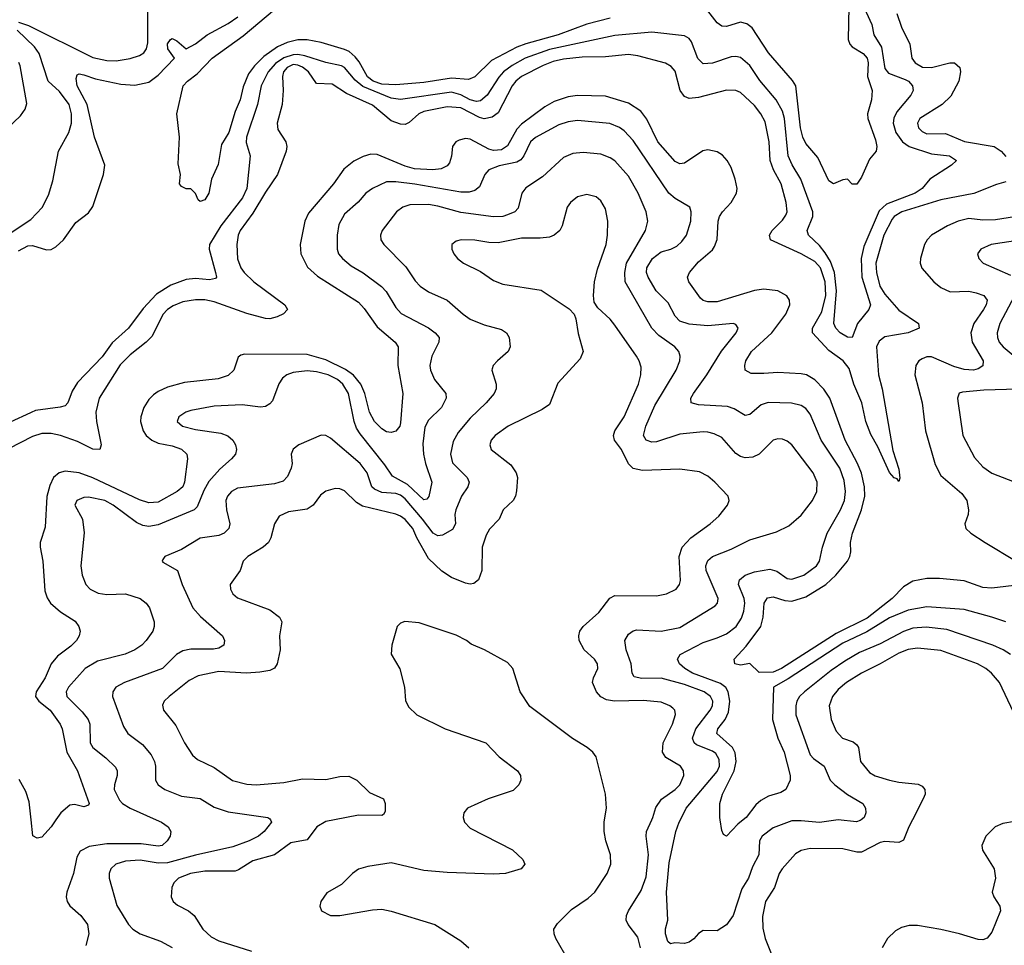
# Model space of a CAD drawing. Header units: inches. Extents: x 1308407 to 1441228, y 959628 to 1036311.
# Tile 212 of 256: x 1332375 to 1336603, y 1019461 to 1023434. Entities that reach past the tile are written whole.
import ezdxf

# ---------------------------------------------------------------- set-up
doc = ezdxf.new("R2010")
doc.units = ezdxf.units.IN
doc.header["$MEASUREMENT"] = 0
doc.layers.add('B3031', color=7, linetype='Continuous')
doc.layers.add('B3032', color=7, linetype='Continuous')

msp = doc.modelspace()

# ---------------------------------------------------------------- linework, layer by layer
at = {"layer": 'B3031', "color": 5}
for points, elevation in [([(1332531.1, 1020000), (1332510, 1019969.6), (1332470, 1019925.1), (1332450, 1019920.7), (1332431.9, 1019931.9), (1332424.7, 1020000)], 2720), ([(1332961.8, 1020000), (1332984.4, 1019990), (1333012.2, 1019970), (1333024.9, 1019950), (1333021.1, 1019930), (1333009.1, 1019910), (1332987.3, 1019890), (1332970, 1019887.4), (1332896.5, 1019896.5), (1332750, 1019897.1), (1332674.1, 1019885.9), (1332635.1, 1019864.9), (1332620.4, 1019839.6), (1332607, 1019770), (1332577.6, 1019690), (1332575.5, 1019670), (1332579.8, 1019650), (1332590.7, 1019630.7), (1332637.3, 1019590), (1332666, 1019550), (1332672.4, 1019510), (1332659.5, 1019460.5)], 2740), ([(1333452, 1020000), (1333457, 1019990), (1333425.5, 1019950), (1333400.2, 1019930), (1333360.9, 1019910), (1333290, 1019883.6), (1333130, 1019848.6), (1333010, 1019815.7), (1332970, 1019814.2), (1332892.6, 1019827.4), (1332830, 1019823), (1332788.4, 1019810), (1332767, 1019790), (1332759.5, 1019770), (1332759.5, 1019750), (1332792.4, 1019632.4), (1332842.7, 1019550), (1332860.7, 1019530), (1332892.9, 1019510), (1332979.7, 1019479.7), (1333030, 1019451.7)], 2760), ([(1333727.5, 1020000), (1333690, 1019992.6), (1333650.9, 1019970), (1333610, 1019913.8), (1333539.3, 1019900.7), (1333470, 1019849.3), (1333375.8, 1019824.2), (1333315.1, 1019784.9), (1333300.1, 1019779.9), (1333170, 1019779.9), (1333108.4, 1019770), (1333057.4, 1019750), (1333036.5, 1019730), (1333029, 1019710), (1333026.3, 1019670), (1333034, 1019650), (1333053, 1019633), (1333099.5, 1019610), (1333124.9, 1019590), (1333162.2, 1019530), (1333197.2, 1019497.2), (1333230, 1019480.7), (1333370, 1019436.8)], 2780), ([(1334282.4, 1020000), (1334285.2, 1019990), (1334310, 1019963.5), (1334491.3, 1019871.3), (1334535.8, 1019830), (1334544.4, 1019810), (1334528, 1019790), (1334514.6, 1019785.4), (1334460.7, 1019770), (1334410, 1019766.5), (1334210, 1019773.2), (1334110, 1019782.5), (1333970, 1019814.9), (1333870, 1019799.8), (1333830, 1019787.8), (1333804.4, 1019770), (1333756.9, 1019723.1), (1333693.6, 1019686.4), (1333668.7, 1019650), (1333664.4, 1019630), (1333670.6, 1019610), (1333710, 1019589.1), (1333750, 1019589.2), (1333890, 1019613.4), (1333930, 1019616), (1333970, 1019607.6), (1334158, 1019550), (1334270, 1019481.3), (1334304.4, 1019450)], 2820), ([(1334733, 1019393), (1334677.7, 1019490), (1334669.9, 1019510), (1334669.3, 1019530), (1334684.4, 1019555.6), (1334744.6, 1019615.4), (1334815.8, 1019664.2), (1334844.7, 1019690), (1334897.8, 1019770), (1334913.7, 1019810), (1334912.7, 1019850), (1334891.7, 1019910), (1334884.3, 1019950), (1334885, 1019990), (1334886.7, 1020000)], 2820), ([(1335041.3, 1019450), (1335030, 1019496.1), (1334988.1, 1019550), (1334979.4, 1019570), (1334981.3, 1019590), (1334989.9, 1019610), (1335043.4, 1019696.6), (1335064.5, 1019755.5), (1335075.4, 1019850), (1335064.5, 1019930), (1335066.4, 1019950), (1335089.2, 1020000)], 2780), ([(1335987.9, 1020000), (1335983.4, 1019996.6), (1335968.2, 1019991.8), (1335890, 1019999.5), (1335810, 1019988), (1335730, 1019996.4), (1335690, 1019995), (1335610, 1019965.6), (1335563.8, 1019930), (1335551.1, 1019910), (1335548.7, 1019850), (1335521.3, 1019798.7), (1335505, 1019750), (1335476.2, 1019703.8), (1335438.2, 1019590), (1335410, 1019549.7), (1335370, 1019524.2), (1335310, 1019524.7), (1335290, 1019511.5), (1335270, 1019488.6), (1335250, 1019475.1), (1335230, 1019468.6), (1335188.5, 1019471.5), (1335170, 1019467.6), (1335158.3, 1019478.3), (1335147.9, 1019510), (1335148.2, 1019531.8), (1335158, 1019570), (1335151.8, 1019690), (1335164.5, 1019815.5), (1335192.7, 1019950), (1335206.9, 1019990), (1335211.9, 1020000)], 2760), ([(1335481.7, 1020000), (1335458.1, 1019981.9), (1335410, 1019929.6), (1335397, 1019937), (1335390, 1019954), (1335382.4, 1020000)], 2740), ([(1336209, 1020000), (1336193.6, 1019970), (1336170, 1019912.4), (1336150, 1019903), (1336090, 1019907), (1336070, 1019902.7), (1335990, 1019861.6), (1335970, 1019861.5), (1335910, 1019875.9), (1335770, 1019877.2), (1335730, 1019868.1), (1335705.8, 1019854.2), (1335648.5, 1019790), (1335635.8, 1019770), (1335616.1, 1019710), (1335577.8, 1019650), (1335564.6, 1019584.6), (1335565.7, 1019534.3), (1335575.9, 1019490), (1335616.2, 1019390)], 2780), ([(1336646.8, 1019993.2), (1336596.4, 1019983.6), (1336563.8, 1019970), (1336524.2, 1019930), (1336505.7, 1019890), (1336508.7, 1019870), (1336559.6, 1019790), (1336564.7, 1019750), (1336550.2, 1019690), (1336557.6, 1019670), (1336583.2, 1019630), (1336587.2, 1019610), (1336550, 1019518), (1336530, 1019491.6), (1336510, 1019484.8), (1336490, 1019486.4), (1336411.2, 1019511.2), (1336330, 1019529.8), (1336230, 1019545.8), (1336193.7, 1019546.3), (1336162, 1019538), (1336136.3, 1019523.7), (1336101.6, 1019490), (1336078, 1019450)], 2820)]:
    msp.add_lwpolyline(points, dxfattribs=dict(at, elevation=elevation))
at = {"layer": 'B3032', "color": 5}
for points, elevation in [([(1335954, 1023590), (1336033.5, 1023413.5), (1336042.6, 1023370), (1336075.9, 1023315.9), (1336090, 1023225.5), (1336105.7, 1023205.7), (1336177.8, 1023177.8), (1336191.8, 1023170), (1336208.5, 1023150), (1336211.3, 1023130), (1336201.1, 1023110), (1336141.5, 1023038.5), (1336128, 1023012), (1336126, 1022990), (1336137.5, 1022950), (1336165.1, 1022910), (1336193.7, 1022890), (1336290, 1022859.2), (1336368, 1022850), (1336397.6, 1022830), (1336376.4, 1022810), (1336283.7, 1022750), (1336250.2, 1022710), (1336220.7, 1022690), (1336097.4, 1022642.6), (1336066, 1022614), (1335999.7, 1022460.3), (1335987.9, 1022410), (1335991.7, 1022330), (1336028.1, 1022210), (1336020.8, 1022190), (1335972.4, 1022130), (1335950.2, 1022069.8), (1335930, 1022071.1), (1335898.5, 1022090), (1335879.4, 1022110), (1335871.2, 1022130), (1335882, 1022270), (1335873.6, 1022350), (1335856.5, 1022396.5), (1335834.1, 1022434.1), (1335810, 1022465.9), (1335761.8, 1022510), (1335756.5, 1022530), (1335780.4, 1022590), (1335780.3, 1022610), (1335729.9, 1022750), (1335691.7, 1022811.7), (1335675.5, 1022850), (1335658.5, 1023010), (1335650, 1023042.4), (1335623, 1023090), (1335553.9, 1023173.9), (1335510, 1023237.8), (1335470, 1023272.1), (1335450, 1023277), (1335430, 1023274.7), (1335350, 1023247.6), (1335310, 1023245.5), (1335287.3, 1023267.3), (1335260.2, 1023340.2), (1335250, 1023354), (1335230, 1023364.8), (1335090, 1023381.1), (1334930, 1023366.2), (1334650, 1023306.2), (1334545.5, 1023270), (1334490, 1023238), (1334452.5, 1023210), (1334432.5, 1023187.5), (1334382.6, 1023110), (1334354.4, 1023085.6), (1334337.2, 1023082.8), (1334310, 1023090.6), (1334270, 1023112.6), (1334230, 1023122.8), (1334010, 1023092.2), (1333970, 1023097.5), (1333848.1, 1023148.1), (1333815, 1023175), (1333770.4, 1023230), (1333757, 1023237), (1333690, 1023250.3), (1333599.9, 1023279.9), (1333570, 1023285.6), (1333550, 1023284.3), (1333509.3, 1023270.7), (1333473.5, 1023246.5), (1333441.8, 1023210), (1333411.4, 1023150), (1333395.8, 1023070), (1333348.6, 1022930), (1333347.9, 1022907.9), (1333364.4, 1022850), (1333350.5, 1022710), (1333331.9, 1022670), (1333238.8, 1022550), (1333190.7, 1022470), (1333188.6, 1022450), (1333215.8, 1022350), (1333219.6, 1022330), (1333216.1, 1022323.9), (1333190, 1022317.3), (1333130, 1022322.9), (1333090, 1022318.7), (1333024.3, 1022295.7), (1332963.2, 1022256.8), (1332904.8, 1022195.2), (1332843, 1022110), (1332772.6, 1022047.4), (1332730, 1021988), (1332623.2, 1021876.8), (1332600.2, 1021839.8), (1332582.4, 1021790), (1332570, 1021777.6), (1332549, 1021771), (1332443.4, 1021756.6), (1332236.8, 1021663.2)], 2660), ([(1332370, 1023423.6), (1332413, 1023410), (1332690, 1023272.5), (1332750, 1023259.5), (1332790, 1023257.5), (1332850, 1023268.1), (1332890, 1023280.4), (1332907.8, 1023292.2), (1332919.6, 1023310), (1332924.8, 1023335.2), (1332926, 1023514)], 2680), ([(1334910, 1023441.2), (1334810, 1023415.7), (1334687.2, 1023370), (1334548.6, 1023331.4), (1334510, 1023316.5), (1334401.2, 1023258.8), (1334330, 1023189.3), (1334301.8, 1023178.2), (1334230, 1023183.5), (1334110, 1023164.9), (1333990, 1023155.3), (1333930, 1023158.1), (1333893.3, 1023170), (1333868.6, 1023188.6), (1333833.1, 1023253.1), (1333815.7, 1023275.7), (1333790, 1023297.3), (1333770, 1023307), (1333670, 1023336.6), (1333610, 1023348.3), (1333570, 1023347.8), (1333523.6, 1023336.4), (1333482, 1023318), (1333422.9, 1023277.1), (1333383, 1023237), (1333358.4, 1023201.6), (1333334.3, 1023145.7), (1333322.4, 1023090), (1333300.2, 1023039.8), (1333273, 1022950), (1333241.1, 1022898.9), (1333226.8, 1022813.2), (1333199.3, 1022750), (1333187.3, 1022690), (1333170, 1022661.2), (1333150, 1022654), (1333141.5, 1022661.5), (1333130, 1022688), (1333110, 1022708), (1333090, 1022708.7), (1333070, 1022718), (1333062, 1022730), (1333065.2, 1022770), (1333055.5, 1022815.5), (1333061.6, 1022930), (1333049.5, 1023030), (1333077, 1023150), (1333095.1, 1023170), (1333137.8, 1023202.2), (1333202.4, 1023270), (1333335.2, 1023364.8), (1333470, 1023478.8)], 2640), ([(1335935, 1023490), (1335932, 1023350), (1335939.5, 1023330), (1335950, 1023318.1), (1335996.6, 1023290), (1336013.8, 1023270), (1336018.2, 1023250), (1336015.5, 1023190), (1336035.6, 1023130), (1336032.7, 1023090), (1336016.2, 1023030), (1336016.8, 1023010), (1336050, 1022919.1), (1336055, 1022890), (1336053.1, 1022870), (1336023.5, 1022836.5), (1335990, 1022758), (1335970, 1022729.2), (1335950, 1022729.2), (1335930, 1022749.3), (1335910, 1022747), (1335870, 1022729.5), (1335850, 1022742.7), (1335802.6, 1022842.6), (1335750, 1022902.7), (1335737.6, 1022930), (1335727.5, 1022970), (1335708.2, 1023150), (1335693.5, 1023173.5), (1335590, 1023291.9), (1335519.6, 1023399.6), (1335496.9, 1023416.9), (1335470, 1023423.8), (1335410, 1023405.9), (1335390, 1023406.5), (1335370, 1023420.9), (1335330, 1023473.2)], 2640), ([(1332370, 1022442.2), (1332410, 1022464.5), (1332430, 1022465.4), (1332490, 1022446.3), (1332510, 1022448.7), (1332530, 1022460.2), (1332563.1, 1022490), (1332615.9, 1022564.1), (1332670, 1022605.6), (1332690, 1022632.4), (1332735.8, 1022770), (1332740.8, 1022810), (1332696, 1022930), (1332665, 1023070), (1332621.6, 1023150), (1332617.6, 1023182.4), (1332622.2, 1023197.8), (1332630, 1023202), (1332650, 1023198.1), (1332700.7, 1023180.7), (1332810, 1023157.1), (1332870, 1023153.2), (1332930, 1023166.6), (1332970, 1023196.2), (1333039.3, 1023270), (1333011.7, 1023310), (1333010, 1023330.5), (1333023, 1023350), (1333030, 1023353.4), (1333050, 1023344.2), (1333090, 1023309.3), (1333130, 1023331.2), (1333180.3, 1023370), (1333270, 1023417.5), (1333312.6, 1023447.4)], 2660), ([(1336141.2, 1023461.2), (1336161.9, 1023401.9), (1336197.4, 1023330), (1336205.2, 1023270), (1336220.2, 1023250), (1336251, 1023231), (1336290, 1023229.7), (1336369.4, 1023249.4), (1336389.4, 1023249.4), (1336411.8, 1023230), (1336415.1, 1023210), (1336407.5, 1023170), (1336373.5, 1023106.5), (1336336.5, 1023070), (1336239.8, 1023010), (1336230.2, 1022990), (1336235, 1022970), (1336250, 1022954.3), (1336270, 1022944.5), (1336350, 1022945.9), (1336432.3, 1022912.3), (1336559.5, 1022890), (1336590, 1022870.2), (1336610, 1022846.9)], 2680), ([(1332330, 1022515.3), (1332422.8, 1022577.2), (1332471.2, 1022628.8), (1332498.6, 1022681.4), (1332517.7, 1022742.3), (1332542.4, 1022870), (1332586.7, 1022950), (1332598, 1022990), (1332598.3, 1023030), (1332587.9, 1023070), (1332546.2, 1023126.2), (1332498, 1023170), (1332458.8, 1023290), (1332438.5, 1023318.5), (1332364.5, 1023390)], 2680), ([(1336610, 1022738.8), (1336570, 1022727.5), (1336471.9, 1022688.1), (1336330, 1022661.4), (1336162.6, 1022610), (1336130.6, 1022590), (1336121.1, 1022578.9), (1336085, 1022510), (1336051.7, 1022390), (1336053.7, 1022350), (1336068.1, 1022290), (1336090, 1022255.9), (1336150, 1022188), (1336234.9, 1022130), (1336238, 1022110), (1336190.6, 1022090), (1336090, 1022072.7), (1336065.4, 1022054.6), (1336054.1, 1022030), (1336062.9, 1021910), (1336078.7, 1021850), (1336124.7, 1021584.7), (1336150, 1021504.9), (1336154.1, 1021465.9), (1336150, 1021452.7), (1336143.3, 1021463.3), (1336130, 1021467.7), (1336110, 1021491.1), (1336060.4, 1021600.4), (1336030, 1021654.5), (1336007.8, 1021710), (1335990.5, 1021790), (1335957.5, 1021870), (1335937.3, 1021937.3), (1335910.6, 1021970.6), (1335850, 1022015), (1335779, 1022090), (1335779.3, 1022110), (1335819.8, 1022180.2), (1335836.8, 1022250), (1335834.1, 1022310), (1335814.4, 1022370), (1335790, 1022396.2), (1335730, 1022429.9), (1335599.2, 1022490), (1335594.6, 1022510), (1335606.2, 1022530), (1335650, 1022574.7), (1335664.5, 1022595.5), (1335669.9, 1022610.1), (1335666.4, 1022650), (1335645, 1022730), (1335611.6, 1022790), (1335597.5, 1022830), (1335593.4, 1022910), (1335575.6, 1022995.6), (1335557.3, 1023030), (1335530, 1023065.7), (1335470, 1023121.5), (1335450, 1023130.5), (1335410, 1023131.8), (1335290, 1023100.8), (1335250, 1023095.8), (1335230, 1023104.6), (1335211.3, 1023130), (1335190, 1023213.3), (1335173, 1023233), (1335147.5, 1023247.5), (1335030, 1023278.8), (1334990, 1023284.4), (1334890, 1023274.7), (1334790, 1023273.3), (1334710, 1023264.7), (1334665.6, 1023254.4), (1334622.2, 1023237.8), (1334530, 1023191.1), (1334504.9, 1023170), (1334489.3, 1023150), (1334430, 1023034.6), (1334403.7, 1023016.3), (1334370, 1023009.6), (1334350, 1023014.8), (1334270, 1023056.1), (1334210, 1023060.8), (1334110, 1023040.3), (1334088.7, 1023030), (1334047.1, 1022992.9), (1334030, 1022985.2), (1334010, 1022985.5), (1333970, 1023001), (1333890, 1023067.2), (1333778.1, 1023118.1), (1333717.3, 1023157.3), (1333650, 1023161), (1333615.9, 1023210), (1333590, 1023230.5), (1333570, 1023239.7), (1333550, 1023241.6), (1333523.3, 1023230), (1333508.2, 1023210), (1333503.8, 1023190), (1333507.1, 1023130), (1333501.7, 1023070), (1333481.3, 1022990), (1333483.2, 1022963.2), (1333517.4, 1022910), (1333522.5, 1022890), (1333519.8, 1022870), (1333482.5, 1022770), (1333430, 1022693.6), (1333376.2, 1022603.8), (1333321.4, 1022530), (1333312.8, 1022510), (1333306.9, 1022470), (1333310, 1022408.2), (1333325.1, 1022370), (1333339.5, 1022350), (1333380.1, 1022310), (1333513.8, 1022210), (1333524.9, 1022190), (1333508.2, 1022171.8), (1333481.1, 1022158.9), (1333450, 1022150.6), (1333430, 1022151.6), (1333350, 1022173.3), (1333210, 1022224), (1333170, 1022231.5), (1333130, 1022232.5), (1333076, 1022224), (1333033.8, 1022206.2), (1333010, 1022190.5), (1332990, 1022168.8), (1332943.6, 1022076.4), (1332918.2, 1022050), (1332850, 1021996), (1332807.3, 1021952.7), (1332716.6, 1021810), (1332702.2, 1021750), (1332704.9, 1021710), (1332725.7, 1021610), (1332719.5, 1021590), (1332690, 1021590.5), (1332623.9, 1021623.9), (1332550.2, 1021650.2), (1332510, 1021658.1), (1332470, 1021657.6), (1332430, 1021644.7), (1332327.2, 1021592.8)], 2680), ([(1332238.6, 1022890), (1332378.7, 1023021.3), (1332399, 1023050), (1332405.5, 1023074.5), (1332376.6, 1023236.6), (1332371.1, 1023251.1)], 2720), ([(1336670, 1021008.7), (1336550, 1020993.8), (1336510, 1020997.5), (1336430, 1021025.2), (1336324.4, 1021035.6), (1336270, 1021036.3), (1336210, 1021024.3), (1336170, 1021000.2), (1336122, 1020950), (1336014.5, 1020865.5), (1335880.7, 1020799.3), (1335645.6, 1020650), (1335610, 1020633.9), (1335550, 1020632.3), (1335510, 1020671.5), (1335470, 1020664.3), (1335445.7, 1020670), (1335442.7, 1020690), (1335495, 1020745), (1335556.9, 1020830), (1335568.1, 1020870), (1335572.5, 1020930), (1335586.6, 1020953.4), (1335610, 1020956.6), (1335661.1, 1020941.1), (1335690, 1020938.6), (1335750, 1020957.8), (1335836.2, 1021010), (1335879.1, 1021050), (1335929.4, 1021110), (1335940.2, 1021130), (1335944.1, 1021150), (1335943.2, 1021190), (1335950.8, 1021230), (1335989.5, 1021330), (1336003.4, 1021390), (1336003.3, 1021430), (1335990, 1021488.7), (1335973.2, 1021530), (1335919.7, 1021630), (1335853.5, 1021810), (1335827.9, 1021847.9), (1335790, 1021888.4), (1335753.7, 1021910), (1335730, 1021914.8), (1335630, 1021920.8), (1335570, 1021915.2), (1335516.1, 1021916.1), (1335489.8, 1021929.8), (1335488.2, 1021950), (1335493.3, 1021970), (1335517.7, 1022010), (1335605.4, 1022090), (1335664.9, 1022170), (1335681.8, 1022210), (1335680.6, 1022230), (1335668.8, 1022248.8), (1335630, 1022271.2), (1335570, 1022277.8), (1335530, 1022271.6), (1335370, 1022222.9), (1335330, 1022223), (1335309.5, 1022229.5), (1335298.8, 1022238.8), (1335248, 1022310), (1335243.1, 1022330), (1335251.5, 1022350), (1335290, 1022395), (1335350, 1022447.3), (1335358.6, 1022461.4), (1335369.4, 1022490.6), (1335373.9, 1022570), (1335379.6, 1022590), (1335392.5, 1022610), (1335430.6, 1022650), (1335453.3, 1022690), (1335455.7, 1022710), (1335447.4, 1022750), (1335430, 1022800.5), (1335413.6, 1022830), (1335392.7, 1022852.7), (1335370, 1022867.4), (1335330, 1022875.6), (1335309.1, 1022870.9), (1335230, 1022819.1), (1335210, 1022816.5), (1335190, 1022825.4), (1335115.8, 1022910), (1335067.7, 1023007.7), (1335042.4, 1023042.4), (1334990, 1023076.2), (1334890, 1023106.8), (1334770, 1023109.4), (1334730, 1023102.9), (1334670, 1023083.9), (1334630, 1023061.1), (1334530, 1022986.4), (1334510, 1022964.1), (1334470, 1022892.6), (1334443.4, 1022876.6), (1334410, 1022872.9), (1334390, 1022878.3), (1334310, 1022921.5), (1334290, 1022924.5), (1334262.1, 1022917.9), (1334247.7, 1022910), (1334234.3, 1022890), (1334230, 1022849.3), (1334220.1, 1022819.9), (1334210, 1022807.2), (1334185.5, 1022794.5), (1334149.6, 1022790.4), (1334070, 1022793.9), (1334030, 1022805.4), (1333910, 1022855.8), (1333883, 1022857), (1333850, 1022847.3), (1333810, 1022826.8), (1333767.5, 1022792.6), (1333722, 1022730), (1333615.9, 1022604.1), (1333599.4, 1022570), (1333579, 1022470), (1333582.2, 1022430), (1333611.7, 1022371.7), (1333653.5, 1022333.5), (1333830, 1022222.3), (1333854.9, 1022194.9), (1333910, 1022115.5), (1333987.5, 1022050), (1334000.9, 1022030), (1333998.6, 1021950), (1334019.8, 1021830), (1334010, 1021704), (1334007.2, 1021690), (1333990, 1021667.7), (1333970, 1021662.4), (1333950, 1021665.6), (1333930, 1021678), (1333899.1, 1021710), (1333877.6, 1021750), (1333856.6, 1021830), (1333839.8, 1021870), (1333809.2, 1021909.2), (1333773.6, 1021933.6), (1333690, 1021974.2), (1333610, 1021996.7), (1333341.1, 1021998.9), (1333325.1, 1021994.9), (1333313.8, 1021986.2), (1333294.3, 1021930), (1333270, 1021907), (1333227.7, 1021892.3), (1333083.3, 1021876.7), (1333010, 1021856.5), (1332970, 1021838.8), (1332950, 1021824.2), (1332930, 1021803.8), (1332907.6, 1021770), (1332894.8, 1021730), (1332893.6, 1021710), (1332905.4, 1021670), (1332918.9, 1021650), (1332943, 1021630), (1332970, 1021617.3), (1333030, 1021605), (1333070.4, 1021590.4), (1333092.7, 1021570), (1333095.1, 1021550), (1333082.6, 1021450), (1333075.3, 1021430), (1333051.3, 1021410), (1332970, 1021364.2), (1332930, 1021361.1), (1332890, 1021374.1), (1332690, 1021467.6), (1332630, 1021488.9), (1332570, 1021497.3), (1332544.9, 1021490), (1332520.7, 1021470), (1332504.8, 1021435.2), (1332491.6, 1021388.4), (1332484.1, 1021255.9), (1332463.8, 1021190), (1332462.7, 1021170), (1332475, 1021110), (1332483.1, 1020983.1), (1332493.2, 1020953.2), (1332508.1, 1020930), (1332550, 1020893), (1332613, 1020853), (1332628.9, 1020830), (1332634.7, 1020810), (1332630.2, 1020790), (1332618.8, 1020770), (1332594.8, 1020745.2), (1332537.1, 1020702.9), (1332510.8, 1020670), (1332484.3, 1020610), (1332445.8, 1020550), (1332443.1, 1020530), (1332458, 1020510), (1332506.4, 1020470), (1332548.9, 1020410), (1332557.2, 1020390), (1332577.7, 1020290), (1332623.6, 1020210), (1332673.1, 1020070), (1332670, 1020062.7), (1332650, 1020056.3), (1332610, 1020066), (1332590, 1020063.5), (1332551.8, 1020030), (1332531.1, 1020000)], 2720), ([(1335382.4, 1020000), (1335380.8, 1020010), (1335381.6, 1020070), (1335393.6, 1020110), (1335442.8, 1020210), (1335452.3, 1020250), (1335447.5, 1020287.5), (1335436, 1020310), (1335368.2, 1020370), (1335372.8, 1020390), (1335404.7, 1020430), (1335418, 1020462), (1335423.9, 1020510), (1335417.6, 1020550), (1335407.5, 1020567.5), (1335384.8, 1020584.8), (1335264, 1020630), (1335231.5, 1020650), (1335208.9, 1020670), (1335199.8, 1020690), (1335211.1, 1020710), (1335310, 1020761.7), (1335370, 1020780.5), (1335410, 1020798.7), (1335451.1, 1020830), (1335474.8, 1020865.2), (1335484.9, 1020895.1), (1335488.5, 1020930), (1335485.5, 1020950), (1335462, 1021010), (1335465.8, 1021030), (1335489.8, 1021050), (1335530, 1021064.6), (1335596.5, 1021076.5), (1335626.7, 1021066.7), (1335670, 1021036.3), (1335690, 1021032.7), (1335742.6, 1021050), (1335796.2, 1021090), (1335809.9, 1021110.1), (1335822, 1021170), (1335842.4, 1021230), (1335899.3, 1021330), (1335916.4, 1021370), (1335921.3, 1021410), (1335916, 1021456), (1335896.2, 1021510), (1335816, 1021630), (1335770, 1021741.5), (1335750, 1021765.3), (1335730, 1021777.8), (1335688.6, 1021788.6), (1335589, 1021791), (1335558.9, 1021781.1), (1335510, 1021739.8), (1335490, 1021735.5), (1335443.7, 1021763.7), (1335414.6, 1021774.6), (1335290, 1021781.2), (1335258.7, 1021790), (1335256.8, 1021810), (1335268.1, 1021830), (1335325, 1021910), (1335387.9, 1022012.1), (1335451, 1022090), (1335459.7, 1022110), (1335450, 1022126.6), (1335438, 1022130), (1335330, 1022119.9), (1335250, 1022127.3), (1335210, 1022140.5), (1335190, 1022161.4), (1335159.6, 1022219.6), (1335108.1, 1022270), (1335073.8, 1022330), (1335067.1, 1022350), (1335068.3, 1022370), (1335092.5, 1022410), (1335130, 1022437.9), (1335171.3, 1022450), (1335197, 1022463), (1335218, 1022482), (1335238.6, 1022510), (1335257.5, 1022570), (1335258.4, 1022610), (1335252.2, 1022630), (1335190, 1022666.9), (1335162.3, 1022690), (1335010, 1022915.7), (1334970, 1022958), (1334950, 1022971.9), (1334908.8, 1022988.8), (1334770, 1023001.4), (1334730, 1022996.5), (1334690, 1022983), (1334590, 1022928.5), (1334568.9, 1022910), (1334539.5, 1022850), (1334526.6, 1022833.4), (1334510, 1022823.1), (1334433.4, 1022806.6), (1334390.3, 1022790), (1334372.4, 1022770), (1334350, 1022717.4), (1334330, 1022701.5), (1334305.7, 1022694.3), (1334270, 1022694.2), (1334071.8, 1022728.2), (1333990, 1022738.9), (1333950, 1022738), (1333889.6, 1022710.4), (1333862, 1022690), (1333828.4, 1022651.6), (1333770, 1022599.2), (1333745.3, 1022554.7), (1333738.2, 1022510), (1333737.7, 1022450), (1333744.7, 1022430), (1333761.2, 1022410), (1333798.3, 1022378.3), (1333850, 1022348.5), (1333929.2, 1022289.2), (1333948.3, 1022268.3), (1333990, 1022198.6), (1334013.3, 1022173.3), (1334130, 1022111.6), (1334159.7, 1022090), (1334176.2, 1022070), (1334175.6, 1022050), (1334144.7, 1021990), (1334135.9, 1021950), (1334139.3, 1021930), (1334155.9, 1021890), (1334204.7, 1021830), (1334206.4, 1021810), (1334185.8, 1021770), (1334130, 1021715.9), (1334114.2, 1021685.8), (1334106.5, 1021613.5), (1334109.2, 1021570), (1334117.7, 1021530), (1334144.8, 1021450), (1334132, 1021388), (1334123.6, 1021376.4), (1334110, 1021373.8), (1334040, 1021440), (1333975.6, 1021475.6), (1333943.4, 1021523.4), (1333836.5, 1021656.5), (1333821.1, 1021681.1), (1333810.7, 1021710), (1333787.7, 1021830), (1333762.9, 1021870), (1333739.9, 1021890), (1333699.8, 1021910), (1333650, 1021923.5), (1333610, 1021927.4), (1333550, 1021920.4), (1333522, 1021910), (1333503.8, 1021896.2), (1333487.9, 1021872.1), (1333461, 1021799), (1333450, 1021785.1), (1333430, 1021773.6), (1333409.3, 1021770.7), (1333330, 1021781.7), (1333210, 1021776.1), (1333110, 1021757), (1333088.4, 1021750), (1333058, 1021730), (1333052, 1021710), (1333074.9, 1021690), (1333130, 1021675.2), (1333239.2, 1021659.2), (1333268.8, 1021648.8), (1333290.2, 1021630), (1333302, 1021610), (1333306.5, 1021590), (1333301.7, 1021570), (1333284.9, 1021550), (1333234.2, 1021505.8), (1333188, 1021452), (1333165.7, 1021414.3), (1333136.8, 1021343.2), (1333124.4, 1021330), (1332970, 1021266.7), (1332930, 1021259.2), (1332903.9, 1021263.9), (1332876.8, 1021276.8), (1332776, 1021350), (1332740.5, 1021370), (1332670, 1021384.6), (1332650, 1021383.5), (1332620.9, 1021370), (1332612.7, 1021350), (1332645.3, 1021290), (1332652.2, 1021232.2), (1332637.6, 1021090), (1332642.8, 1021050), (1332659.6, 1021010), (1332677.4, 1020990), (1332712.5, 1020972.5), (1332750, 1020967.9), (1332830, 1020970.2), (1332892.2, 1020950), (1332919, 1020930), (1332932.3, 1020910), (1332952.7, 1020850), (1332953.1, 1020830), (1332947.4, 1020810), (1332918.5, 1020770), (1332899.6, 1020750), (1332870.3, 1020730), (1332828.4, 1020711.6), (1332710, 1020681.7), (1332656.5, 1020650), (1332584.6, 1020570), (1332574.3, 1020550), (1332577.7, 1020530), (1332643.8, 1020463.8), (1332669.4, 1020430), (1332677, 1020410), (1332677.4, 1020330), (1332689.2, 1020310), (1332745.8, 1020265.8), (1332786.1, 1020226.1), (1332794, 1020210), (1332793.7, 1020190), (1332781.7, 1020150), (1332781.6, 1020130), (1332804.1, 1020084.1), (1332816.9, 1020070), (1332849, 1020050), (1332961.8, 1020000)], 2740), ([(1335211.9, 1020000), (1335237.2, 1020050), (1335370, 1020207.5), (1335380.1, 1020230), (1335379.3, 1020259.3), (1335364.4, 1020284.4), (1335350, 1020295), (1335281.9, 1020321.9), (1335270.6, 1020330), (1335263.4, 1020350), (1335278.5, 1020390), (1335339.4, 1020470), (1335349.9, 1020490), (1335351.5, 1020510), (1335340.8, 1020530), (1335313.6, 1020550), (1335230, 1020580.6), (1335130, 1020608.1), (1335046.6, 1020606.6), (1335013.8, 1020613.8), (1335004.5, 1020630), (1335000.6, 1020670), (1334978.8, 1020730), (1334974, 1020770), (1334990, 1020796.5), (1335008.7, 1020811.3), (1335024.5, 1020815.5), (1335130, 1020809.5), (1335210, 1020825.9), (1335361.1, 1020918.9), (1335371.4, 1020930), (1335374, 1020950), (1335323, 1021070), (1335321.9, 1021090), (1335330, 1021113.6), (1335350, 1021130.9), (1335430, 1021161.7), (1335510, 1021202), (1335624.2, 1021235.8), (1335678.3, 1021261.7), (1335730, 1021307.9), (1335779.8, 1021370), (1335797.3, 1021410), (1335798.7, 1021450), (1335781.8, 1021490), (1335690.8, 1021610), (1335670, 1021626), (1335650, 1021633.3), (1335630, 1021635.3), (1335610, 1021629.7), (1335550.7, 1021569.3), (1335522.9, 1021557.1), (1335490, 1021553.2), (1335470, 1021558.9), (1335450, 1021572.8), (1335390, 1021641.1), (1335357.1, 1021657.1), (1335330, 1021663.7), (1335310, 1021665.8), (1335210, 1021655.3), (1335110, 1021623.2), (1335090, 1021621.2), (1335064.5, 1021630), (1335053.3, 1021650), (1335063.2, 1021690), (1335101.8, 1021778.2), (1335194.1, 1021930), (1335209, 1021970), (1335210.6, 1021990.6), (1335205.6, 1022010), (1335188.7, 1022030), (1335119.2, 1022079.2), (1335089.2, 1022110), (1334975.7, 1022310), (1334972.9, 1022350), (1334981, 1022390), (1335062.4, 1022530), (1335073, 1022570), (1335065.4, 1022610), (1335030.6, 1022690), (1334990, 1022763.5), (1334930, 1022828.1), (1334910, 1022842), (1334870, 1022857.3), (1334795.3, 1022864.7), (1334750, 1022859.8), (1334710, 1022843.1), (1334620, 1022760), (1334547.9, 1022712.1), (1334531.3, 1022690), (1334515, 1022625), (1334500.9, 1022610), (1334470, 1022596.5), (1334449.6, 1022590.4), (1334410, 1022589), (1334270, 1022607.3), (1334170, 1022634.8), (1334130, 1022641.3), (1334050, 1022639.3), (1334020.3, 1022630), (1333992.6, 1022610), (1333931.5, 1022530), (1333924.9, 1022510), (1333926.3, 1022490), (1333939, 1022470), (1334033.3, 1022373.3), (1334073.7, 1022313.7), (1334095.2, 1022290), (1334130, 1022265.8), (1334210.3, 1022230), (1334279.6, 1022170), (1334309.6, 1022149.6), (1334370, 1022125), (1334444.4, 1022104.4), (1334465.5, 1022090), (1334477.6, 1022070), (1334481.3, 1022030), (1334472.4, 1022010), (1334426.4, 1021970), (1334408.2, 1021950), (1334403.9, 1021936.1), (1334402.4, 1021930), (1334421.7, 1021870), (1334421.7, 1021850), (1334412.9, 1021830), (1334378, 1021790), (1334310, 1021724.8), (1334258, 1021662), (1334236.4, 1021623.6), (1334225.5, 1021570), (1334232.9, 1021532.9), (1334297.2, 1021470), (1334304.7, 1021450), (1334299.7, 1021430), (1334271.8, 1021390), (1334247.5, 1021330), (1334243.7, 1021310), (1334246.4, 1021270), (1334233.6, 1021246.4), (1334190, 1021221.2), (1334170, 1021219.6), (1334150, 1021229.9), (1334105.5, 1021290), (1334030, 1021377.2), (1334010, 1021393.1), (1333990, 1021400.8), (1333930, 1021404.6), (1333898.8, 1021418.8), (1333887.7, 1021430), (1333867.3, 1021490), (1333836.5, 1021530), (1333710, 1021638.9), (1333690, 1021649.7), (1333670, 1021651.8), (1333573.4, 1021610), (1333549.2, 1021590.8), (1333541.1, 1021570), (1333544.7, 1021530), (1333541.6, 1021510), (1333525.7, 1021474.3), (1333506.3, 1021453.7), (1333470, 1021442.8), (1333310, 1021423.5), (1333284.9, 1021410), (1333267.1, 1021390), (1333259.7, 1021370), (1333263.2, 1021330), (1333278.2, 1021270), (1333273.4, 1021250), (1333253.1, 1021230), (1333230, 1021221), (1333150, 1021208.3), (1333070, 1021160.4), (1332998, 1021130), (1332990, 1021117.2), (1332986.4, 1021110), (1332990, 1021106.7), (1333053.1, 1021070), (1333072.9, 1021010), (1333119.3, 1020910), (1333152.2, 1020872.2), (1333246, 1020790), (1333254.6, 1020770), (1333251.8, 1020750), (1333230, 1020737.4), (1333208.1, 1020731.9), (1333110, 1020732.8), (1333075.1, 1020724.9), (1333048.3, 1020710), (1332987.8, 1020650), (1332824.9, 1020590), (1332787.6, 1020570), (1332774.7, 1020550), (1332774.2, 1020530), (1332820.8, 1020400.8), (1332840.2, 1020370), (1332902.9, 1020322.9), (1332939.2, 1020279.2), (1332954, 1020250), (1332958.3, 1020230), (1332958.6, 1020170), (1332970.3, 1020150), (1332998, 1020130), (1333070, 1020101.2), (1333150, 1020090.9), (1333210, 1020053.7), (1333270, 1020034.6), (1333441, 1020010), (1333450, 1020004), (1333452, 1020000)], 2760), ([(1335089.2, 1020000), (1335093.8, 1020010), (1335106.4, 1020053.6), (1335130.8, 1020089.2), (1335190, 1020129.5), (1335209.8, 1020150), (1335227.4, 1020190), (1335226, 1020210), (1335212.2, 1020230), (1335150, 1020267.1), (1335135.4, 1020290), (1335138.5, 1020330), (1335178.1, 1020410), (1335191.6, 1020451.6), (1335188.5, 1020470), (1335179.4, 1020479.4), (1335166.3, 1020490), (1335130, 1020505.2), (1335051.9, 1020511.9), (1334929.1, 1020509.1), (1334894.5, 1020514.5), (1334870, 1020528.2), (1334852.2, 1020550), (1334834.2, 1020590), (1334838.4, 1020610), (1334857.8, 1020650), (1334856.2, 1020670), (1334843.1, 1020690), (1334798.6, 1020730), (1334777.1, 1020770), (1334775.5, 1020790), (1334780.3, 1020810), (1334795.3, 1020830), (1334861.4, 1020890), (1334909.1, 1020950.9), (1334930, 1020963.6), (1335110, 1020962), (1335152.3, 1020970), (1335194, 1020990), (1335208.6, 1021010), (1335212.7, 1021027.3), (1335206.2, 1021130), (1335219.5, 1021170), (1335257.3, 1021210), (1335339.8, 1021270), (1335377.2, 1021302.8), (1335414.3, 1021350), (1335421.3, 1021370), (1335416.9, 1021390), (1335359.8, 1021450), (1335330, 1021475.6), (1335293.6, 1021493.6), (1335210, 1021504.8), (1335050, 1021499.9), (1335010, 1021508.5), (1334988.7, 1021528.7), (1334959.9, 1021590), (1334929.9, 1021630), (1334924.5, 1021650), (1334930.6, 1021670), (1334970, 1021730.3), (1335031.9, 1021870), (1335042.9, 1021910), (1335043.4, 1021943.4), (1335035.5, 1021970), (1335023.1, 1021990), (1334930, 1022123.5), (1334910, 1022149.7), (1334857.4, 1022197.3), (1334842.5, 1022222.5), (1334838.5, 1022250), (1334843.8, 1022310), (1334856.9, 1022363.1), (1334893.3, 1022470), (1334899.8, 1022510), (1334900.9, 1022570), (1334890, 1022622.7), (1334870, 1022656.9), (1334850, 1022673.5), (1334810, 1022683.5), (1334770, 1022673.5), (1334740.3, 1022650), (1334726.5, 1022630), (1334704.4, 1022550), (1334694.3, 1022530), (1334670.3, 1022510), (1334650, 1022501.5), (1334610, 1022496.1), (1334530, 1022496.3), (1334430, 1022477.3), (1334390, 1022478.4), (1334330, 1022488.5), (1334270.3, 1022489.7), (1334250, 1022483.7), (1334230.6, 1022469.4), (1334230.5, 1022450), (1334239.3, 1022430), (1334255.5, 1022410), (1334280.5, 1022390), (1334353.7, 1022353.7), (1334410, 1022314.6), (1334450, 1022299.1), (1334613.9, 1022273.9), (1334734.1, 1022194.1), (1334755.5, 1022170), (1334763.8, 1022150), (1334772.5, 1022087.5), (1334794.3, 1022010), (1334781.1, 1021978.9), (1334686.1, 1021873.9), (1334650, 1021783.1), (1334618.2, 1021761.8), (1334472.7, 1021690), (1334416.9, 1021650), (1334400.2, 1021630), (1334393.6, 1021610), (1334400.2, 1021590), (1334483.9, 1021523.9), (1334507.1, 1021490), (1334512.1, 1021470), (1334508.5, 1021411.5), (1334504.2, 1021390), (1334494, 1021370), (1334451.8, 1021330), (1334433.8, 1021290), (1334392.9, 1021247.1), (1334378.3, 1021221.7), (1334361.3, 1021170), (1334359, 1021070), (1334345.5, 1021030), (1334325.1, 1021014.9), (1334310, 1021012), (1334290, 1021015.3), (1334230, 1021040.5), (1334187.5, 1021067.5), (1334130, 1021122.2), (1334079.9, 1021210), (1334062.6, 1021250), (1334030, 1021288.9), (1334010, 1021303.1), (1333990, 1021311.9), (1333846.7, 1021346.7), (1333821.6, 1021361.6), (1333770, 1021411.9), (1333750, 1021420.8), (1333730, 1021422.4), (1333690, 1021410.9), (1333666.9, 1021393.1), (1333634.7, 1021350), (1333610, 1021333.8), (1333530, 1021321.8), (1333490, 1021304), (1333469.4, 1021270.6), (1333453.5, 1021210), (1333443.6, 1021190), (1333420.3, 1021170), (1333354.6, 1021130), (1333334.3, 1021110), (1333321.7, 1021070), (1333279.6, 1021010), (1333280.9, 1020990), (1333290, 1020970.6), (1333310, 1020953.1), (1333450, 1020900.7), (1333490.3, 1020870), (1333501.5, 1020850), (1333491.2, 1020790), (1333494.2, 1020730), (1333480.2, 1020670), (1333469.3, 1020650.7), (1333450, 1020641.4), (1333406, 1020633.9), (1333349.4, 1020629.4), (1333230, 1020636.2), (1333142.1, 1020617.9), (1333102.5, 1020597.5), (1333017.3, 1020530), (1332995.6, 1020510), (1332988.4, 1020491.6), (1332993.1, 1020470), (1333045.5, 1020405.5), (1333082.9, 1020330), (1333117.2, 1020277.2), (1333138.6, 1020258.6), (1333210, 1020224.3), (1333289.1, 1020169.1), (1333350, 1020152.8), (1333390, 1020150.8), (1333510, 1020160.1), (1333590, 1020175.7), (1333690, 1020172.8), (1333750, 1020186.3), (1333787.8, 1020187.8), (1333822.3, 1020170), (1333877.4, 1020117.4), (1333937.6, 1020090), (1333944, 1020070), (1333944.8, 1020035.2), (1333937.5, 1020022.5), (1333930, 1020019.2), (1333830, 1020020.1), (1333727.5, 1020000)], 2780), ([(1336710, 1022597.7), (1336564.5, 1022575.5), (1336510, 1022574.5), (1336450, 1022580.8), (1336405.2, 1022570), (1336359.3, 1022550), (1336290, 1022509.8), (1336271.1, 1022490), (1336260.2, 1022470), (1336242.6, 1022410), (1336241.5, 1022390), (1336248.3, 1022368.3), (1336300.2, 1022310), (1336330, 1022284.3), (1336370, 1022266.9), (1336450, 1022268.8), (1336482.7, 1022262.7), (1336514.9, 1022250), (1336528.6, 1022230), (1336524.5, 1022210), (1336513.4, 1022190), (1336471.8, 1022130), (1336459.1, 1022090), (1336464.4, 1022050), (1336512.7, 1021970), (1336510.8, 1021949.2), (1336490, 1021936), (1336470, 1021930.5), (1336430, 1021933.1), (1336386.1, 1021946.1), (1336290, 1021987.7), (1336270, 1021986.7), (1336250, 1021978.7), (1336236.6, 1021970), (1336222.7, 1021950), (1336218.4, 1021910), (1336250.1, 1021790), (1336264.2, 1021670), (1336305.5, 1021525.5), (1336330, 1021477.6), (1336420.4, 1021400.4), (1336442.2, 1021370), (1336449.2, 1021330), (1336447.3, 1021310), (1336433.6, 1021270), (1336437.3, 1021250), (1336459.6, 1021230), (1336521.2, 1021190), (1336654.4, 1021110)], 2720), ([(1336670, 1022488.6), (1336546.8, 1022470), (1336501.6, 1022450), (1336488.5, 1022430), (1336494, 1022410), (1336512.7, 1022390), (1336630, 1022337.8)], 2740), ([(1336658.3, 1022270), (1336583.5, 1022130), (1336571.6, 1022090), (1336573.4, 1022070), (1336581.4, 1022050), (1336597.8, 1022030), (1336650, 1021987.9)], 2740), ([(1336710.2, 1021849.8), (1336515.1, 1021844.9), (1336423.7, 1021836.3), (1336409.2, 1021830.8), (1336402.3, 1021810), (1336403.2, 1021796.8), (1336425.2, 1021650), (1336474.6, 1021554.6), (1336510, 1021515.8), (1336550, 1021488.5), (1336663.2, 1021443.2)], 2740), ([(1336610, 1020849.2), (1336550, 1020870.4), (1336430, 1020903), (1336270, 1020913.7), (1336190, 1020899.7), (1336110, 1020867.1), (1336013.3, 1020806.7), (1335910, 1020758.4), (1335675.2, 1020604.8), (1335611.3, 1020570), (1335607.8, 1020430), (1335631, 1020350), (1335657.7, 1020290), (1335683.5, 1020190), (1335683.7, 1020170), (1335664.9, 1020130), (1335643, 1020117), (1335590, 1020101.4), (1335557.2, 1020082.8), (1335535.5, 1020064.5), (1335494.7, 1020010), (1335481.7, 1020000)], 2740), ([(1334886.7, 1020000), (1334895, 1020050), (1334890.5, 1020110.5), (1334849.9, 1020269.9), (1334835.5, 1020290), (1334812, 1020310), (1334749, 1020349), (1334566, 1020486), (1334523.9, 1020550), (1334492, 1020650), (1334470, 1020676), (1334371.6, 1020730), (1334314.3, 1020754.3), (1334293.8, 1020770), (1334250, 1020792.4), (1334090, 1020845.4), (1334028.7, 1020851.3), (1334010, 1020843.5), (1333996.5, 1020830), (1333973.4, 1020750), (1333970.4, 1020710.4), (1334008, 1020648), (1334027.4, 1020570), (1334031.8, 1020511.8), (1334044.5, 1020484.5), (1334080.5, 1020450), (1334202, 1020390), (1334376.4, 1020330), (1334433.7, 1020270), (1334512.4, 1020210), (1334526, 1020190), (1334526.5, 1020170), (1334518.6, 1020150), (1334494.6, 1020125.4), (1334387, 1020090), (1334298.7, 1020050), (1334282, 1020030), (1334279.7, 1020010), (1334282.4, 1020000)], 2820), ([(1336630, 1020709.1), (1336598.7, 1020730), (1336553.7, 1020750), (1336356.5, 1020816.5), (1336267.2, 1020827.2), (1336210, 1020822), (1336170, 1020807.9), (1336070, 1020756), (1335981.5, 1020718.5), (1335918.3, 1020681.7), (1335859.3, 1020640.7), (1335745.3, 1020550), (1335723.6, 1020530), (1335712, 1020510), (1335707.2, 1020490), (1335708.4, 1020450), (1335770, 1020279.6), (1335783.5, 1020263.5), (1335829.2, 1020230), (1335855.3, 1020170), (1335875.1, 1020150), (1335930, 1020108.1), (1335994.9, 1020070), (1336007, 1020050), (1336008.7, 1020030), (1336001.3, 1020010), (1335987.9, 1020000)], 2760), ([(1336641.8, 1020461.8), (1336582.9, 1020590), (1336548, 1020630), (1336523.8, 1020650), (1336488.5, 1020670), (1336330, 1020727.5), (1336230, 1020736.4), (1336190, 1020730.8), (1336150, 1020716), (1336070, 1020668.9), (1335989.2, 1020630), (1335925.6, 1020590), (1335890, 1020558.9), (1335865.6, 1020530), (1335850.2, 1020490), (1335859.3, 1020430), (1335881.2, 1020381.2), (1335908.8, 1020350), (1335954.1, 1020334.1), (1335970, 1020322.6), (1335976.8, 1020310), (1335985.4, 1020250), (1336023.7, 1020203.7), (1336048.4, 1020188.4), (1336110.6, 1020170), (1336150, 1020161.2), (1336232.6, 1020152.6), (1336250, 1020144.6), (1336261.3, 1020130), (1336262.6, 1020110), (1336255.2, 1020090), (1336209, 1020000)], 2780), ([(1332424.7, 1020000), (1332416.6, 1020076.6), (1332401.8, 1020121.8), (1332373.6, 1020173.6)], 2720)]:
    msp.add_lwpolyline(points, dxfattribs=dict(at, elevation=elevation))

doc.saveas('drawing.dxf')
